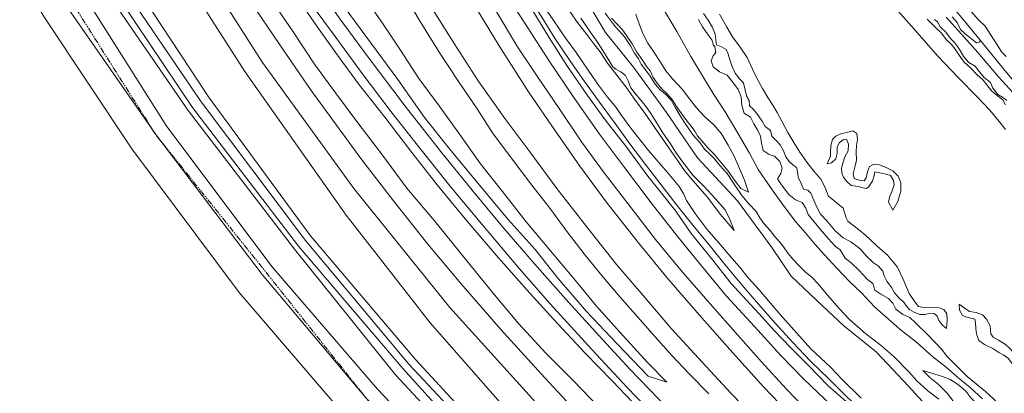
# Model space of a CAD drawing. Header units: metres. Extents: x 69428 to 72581, y 405279 to 408746.
# Tile 18 of 39: x 70308 to 70626, y 407965 to 408086. Entities that reach past the tile are written whole.
import ezdxf

# ---------------------------------------------------------------- set-up
doc = ezdxf.new("R2010")
doc.units = ezdxf.units.M
doc.linetypes.add('PHANTOM2', pattern=[1.25, 0.625, -0.125, 0.125, -0.125, 0.125, -0.125])
for name, color, linetype, lineweight in [('BS-BINNENKRUINLIJN-KPN', 253, 'CONTINUOUS', 0), ('BS-BINNENTEENLIJN-KPN', 253, 'CONTINUOUS', 0), ('BS-HOOGTELIJN', 253, 'CONTINUOUS', 0), ('BS-INSTEEK-SLOOT-KPN', 253, 'CONTINUOUS', 0), ('BS-KANT-KREUKELBERM', 35, 'PHANTOM2', 0), ('BS-KANT-VERHARDING', 253, 'CONTINUOUS', 0), ('BS-KANT-WATER', 253, 'CONTINUOUS', 0), ('BS-KRUINLIJN', 253, 'CONTINUOUS', 0), ('BS-OVERIG-KPN', 253, 'CONTINUOUS', 0), ('BS-RASTER', 253, 'RASTER', 0), ('BS-SCHEIDINGSL-TALUDBEKL-ONZB', 253, 'CONTINUOUS', 0), ('BS-TUSSENBERM', 253, 'CONTINUOUS', 0), ('BS-WATERLIJN-KPN', 253, 'CONTINUOUS', 0)]:
    doc.layers.add(name, color=color, linetype=linetype, lineweight=lineweight)
doc.linetypes.add('RASTER', pattern='A,3,-2,[200,RASTER,S=0.75,R=0,X=0,Y=0],-2,3', length=10)

msp = doc.modelspace()

# ---------------------------------------------------------------- linework, layer by layer
at = {"layer": 'BS-BINNENKRUINLIJN-KPN'}
for points in [[(70387.258, 408128.063), (70391.096, 408121.69), (70396.438, 408112.774), (70401.564, 408105.427), (70407.315, 408097.414), (70413.34, 408089.56), (70421.49, 408078.467), (70430.303, 408066.489), (70438.888, 408054.327), (70446.993, 408044.187), (70456.156, 408033.118), (70465.915, 408021.405), (70474.596, 408011.659), (70481.929, 408002.44), (70491.171, 407991.712), (70501.032, 407981.26), (70511.035, 407970.876), (70517.079, 407968.891)], [(70383.605, 408101.673), (70388.888, 408093.353), (70396.615, 408081.879), (70403.476, 408071.465), (70410.213, 408062.228), (70417.059, 408053.016), (70425.05, 408042.534), (70433.212, 408031.446), (70442.699, 408020.321), (70450.738, 408010.269), (70460.921, 407997.679), (70469.243, 407987.866), (70478.138, 407978.151), (70486.913, 407969.414), (70495.427, 407960.5), (70504.859, 407951.416), (70514.324, 407942.5), (70523.87, 407933.087), (70530.841, 407926.248)], [(70466.423, 408092.084), (70472.445, 408082.846), (70479.004, 408072.614), (70487.245, 408060.376), (70495.395, 408048.851), (70503.139, 408038.581), (70512.035, 408026.716), (70520.619, 408015.788), (70528.221, 408006.421), (70536.336, 407996.671), (70545.365, 407986.858), (70553.848, 407977.486), (70561.124, 407970.022), (70570.498, 407961.122)], [(70483.098, 408092.545), (70487.952, 408085.362), (70491.585, 408080.58), (70493.804, 408077.615), (70495.585, 408075.441), (70497.988, 408071.803), (70500.15, 408068.857), (70504.229, 408063.607), (70506.647, 408060.206), (70509.983, 408055.728), (70514.084, 408049.717), (70518.634, 408043.131), (70522.805, 408037.237), (70524.683, 408034.779), (70530.077, 408028.66), (70534.413, 408023.022), (70538.775, 408017.857)], [(70497.175, 408087.971), (70499.123, 408085.316), (70500.388, 408083.643), (70501.78, 408082.174), (70503.406, 408080.297), (70505.331, 408077.386), (70506.619, 408075.049), (70507.896, 408073.16), (70508.814, 408071.518), (70511.456, 408067.884), (70513.266, 408065.031), (70514.942, 408063.172), (70516.645, 408061.781), (70518.489, 408059.869), (70519.818, 408057.357), (70521.593, 408054.475), (70523.229, 408051.993), (70525.606, 408048.618), (70527.678, 408046.234), (70529.262, 408044.104), (70530.89, 408042.408), (70532.317, 408041.036), (70534.206, 408038.83), (70536.482, 408036.217), (70538.6, 408033.108), (70541.273, 408029.145), (70543.58, 408026.329), (70545.836, 408023.987), (70547.005, 408021.89), (70548.339, 408020.046), (70550.368, 408017.881), (70551.745, 408016.058), (70554.12, 408013.312), (70555.835, 408010.809), (70557.717, 408008.564), (70559.612, 408006.528), (70561.698, 408004.525), (70563.916, 408002.709), (70565.741, 408000.733), (70569.642, 407996.07), (70572.692, 407992.593), (70575.88, 407989.187), (70581.255, 407984.501), (70585.738, 407981.062), (70590.228, 407977.202), (70595.213, 407972.102), (70597.629, 407969.325), (70601.17, 407966.159), (70604.77, 407963.463)], [(70543.348, 408030.153), (70540.958, 408031.418), (70538.916, 408034.074), (70536.672, 408037.317), (70533.949, 408040.566), (70532.286, 408042.473), (70530.244, 408044.473), (70528.396, 408046.735), (70526.968, 408048.347), (70526.068, 408049.911), (70524.959, 408051.512), (70523.529, 408053.179), (70522.284, 408054.837), (70521.306, 408056.293), (70519.997, 408058.2), (70518.803, 408060.092), (70517.029, 408062.054), (70515.48, 408063.533), (70513.979, 408065.32), (70512.713, 408067.229), (70511.654, 408069.298), (70510.648, 408070.662), (70509.403, 408072.438), (70508.447, 408073.792), (70507.371, 408075.362), (70505.875, 408078.022), (70504.03, 408080.767), (70502.745, 408082.554), (70501.013, 408084.333), (70499.197, 408086.36)], [(70527.244, 408085.872), (70528.592, 408083.514), (70530.336, 408081.071), (70531.541, 408079.321), (70532.1, 408077.615), (70532.529, 408077.033), (70532.872, 408075.194), (70531.99, 408074.129), (70531.328, 408072.503), (70531.953, 408070.571), (70534.078, 408069.042), (70536.539, 408067.886), (70538.263, 408065.809), (70540.045, 408063.273), (70541.008, 408060.901), (70541.224, 408058.099), (70541.958, 408055.668), (70544.02, 408054.365), (70545.086, 408052.185), (70546.38, 408050.128), (70547.299, 408048.238), (70547.564, 408045.948), (70548.082, 408043.616), (70550.082, 408042.389), (70551.765, 408041.8), (70553.521, 408040.124), (70554.304, 408037.978), (70553.786, 408036.168), (70552.701, 408034.463), (70554.016, 408032.509), (70556.406, 408029.44), (70558.525, 408027.754), (70560.724, 408026.887), (70561.889, 408025.053), (70562.59, 408022.987), (70564.596, 408020.597), (70566.596, 408018.116), (70569.042, 408015.274), (70571.41, 408012.727), (70573.006, 408011.608), (70574.554, 408008.931), (70576.516, 408007.451), (70578.956, 408005.087), (70581.783, 408002.015), (70583.533, 408000.763), (70584.117, 407998.555), (70586.105, 407997.324), (70588.507, 407995.867), (70589.938, 407994.38), (70590.851, 407992.447), (70593.209, 407990.769), (70595.385, 407989.78), (70597.225, 407988.068), (70601.321, 407984.12), (70605.614, 407979.597), (70607.474, 407977.202), (70613.874, 407970.756), (70619.767, 407965.959), (70625.285, 407960.811)], [(70607.273, 407986.207), (70605.974, 407987.277), (70604.779, 407988.855), (70604.186, 407990.194), (70603.224, 407991.08), (70601.13, 407990.932), (70600.315, 407990.75), (70598.64, 407990.778), (70596.83, 407991.509), (70595.347, 407992.322), (70594.325, 407993.469), (70593.427, 407994.852), (70592.065, 407995.944), (70590.431, 407997.695), (70589.457, 407999.489), (70587.949, 408001.483), (70587.187, 408003.261), (70586.66, 408004.724), (70585.324, 408006.297), (70583.659, 408007.378), (70581.294, 408009.618), (70579.657, 408011.695), (70578.435, 408012.678), (70576.398, 408014.195), (70573.934, 408015.421), (70571.302, 408017.738), (70568.605, 408020.918), (70566.609, 408023.143), (70565.476, 408025.309), (70564.443, 408027.666), (70563.548, 408029.863), (70562.519, 408030.861), (70561.137, 408031.162), (70560.337, 408033.017), (70559.441, 408035.037), (70559.221, 408036.955), (70558.836, 408038.176), (70557.681, 408038.972), (70556.371, 408040.235), (70555.458, 408041.61), (70554.689, 408043.486), (70553.615, 408045.441), (70552.229, 408046.964), (70550.933, 408048.283), (70550.506, 408050.044), (70548.821, 408051.373), (70547.833, 408053.095), (70547.081, 408054.13), (70546.043, 408055.615), (70544.889, 408056.934), (70543.706, 408058.044), (70543.588, 408059.75), (70542.879, 408061.014), (70542.349, 408063.133), (70541.774, 408065.42), (70540.566, 408066.687), (70539.056, 408068.627), (70538.09, 408070.739), (70537.453, 408072.552), (70536.779, 408074.973), (70536.161, 408076.221), (70534.659, 408077.041), (70533.094, 408077.741), (70532.814, 408079.452), (70532.644, 408081.172), (70531.777, 408083.256), (70530.403, 408085.68), (70528.865, 408087.862)], [(70626.312, 408058.331), (70625.361, 408060.027), (70623.607, 408061.412), (70621.8, 408062.83), (70620.291, 408064.856), (70619.095, 408066.367), (70617.004, 408068.165), (70614.933, 408070.297), (70612.978, 408072.135), (70611.274, 408074.339), (70610.074, 408076.278), (70608.862, 408077.796), (70607.11, 408079.46), (70605.676, 408081.461), (70603.499, 408083.57), (70600.988, 408085.943)], [(70603.341, 408085.856), (70604.383, 408085.165), (70605.158, 408083.562), (70606.991, 408081.83), (70608.54, 408079.805), (70609.857, 408078.444), (70610.744, 408077.138), (70611.624, 408075.888), (70612.783, 408073.885), (70614.437, 408072.009), (70616.443, 408070.814), (70617.431, 408069.555), (70619.235, 408067.295), (70621.419, 408065.525), (70622.211, 408063.772), (70623.84, 408061.703), (70625.603, 408060.629), (70626.719, 408059.732)], [(70568.715, 408039.358), (70570.138, 408039.691), (70571.523, 408040.977), (70572.025, 408042.693), (70571.935, 408044.725), (70572.682, 408046.064), (70573.896, 408047.089), (70575.013, 408047.27), (70575.602, 408045.718), (70575.54, 408043.558), (70574.49, 408041.545), (70573.803, 408039.512), (70573.439, 408037.896), (70573.5, 408036.362), (70574.002, 408035.067), (70575.076, 408033.666), (70576.493, 408032.371), (70578.715, 408031.997), (70579.948, 408031.694), (70581.337, 408031.424), (70582.227, 408031.927), (70583.434, 408033.836), (70583.867, 408035.6), (70584.182, 408036.727), (70585.71, 408036.392), (70587.828, 408035.959), (70589.168, 408035.53), (70590.17, 408033.954), (70590.333, 408032.552), (70589.752, 408030.614), (70588.974, 408028.932), (70588.568, 408026.933), (70589.982, 408024.389)], [(70635.103, 407966.865), (70632.751, 407970.512), (70630.316, 407972.372), (70628.678, 407974.465), (70627.198, 407976.563), (70625.728, 407977.584), (70624.086, 407978.447), (70622.185, 407979.772), (70619.469, 407981.017), (70617.664, 407982.396), (70616.889, 407984.538), (70616.701, 407986.226), (70616.633, 407988.043), (70616.426, 407989.262), (70613.774, 407989.912), (70612.367, 407990.468), (70611.424, 407992.157), (70611.335, 407994.126)], [(70599.647, 407972.644), (70601.831, 407970.445), (70604.586, 407968.285), (70607.589, 407965.258), (70610.565, 407961.18), (70613.551, 407958.278), (70616.024, 407956.223), (70619.882, 407952.805), (70622.328, 407949.377), (70624.023, 407947.876), (70626.072, 407946.033), (70628.123, 407944.277), (70630.706, 407942.222), (70633.407, 407940.277)]]:
    msp.add_lwpolyline(points, dxfattribs=at)
at = {"layer": 'BS-BINNENTEENLIJN-KPN'}
for points in [[(70517.079, 407968.891), (70510.863, 407975.245), (70502.047, 407984.947), (70494.423, 407993.468), (70486.943, 408002.47), (70478.98, 408011.923), (70471.677, 408020.62), (70464.037, 408030.383), (70456.949, 408039.305), (70450.569, 408048.447), (70443.607, 408058.061), (70437.118, 408066.842), (70431.183, 408075.968), (70425.584, 408084.333), (70418.444, 408094.777), (70414.603, 408101.108), (70409.353, 408109.728), (70407.267, 408113.192), (70401.779, 408122.327), (70394.975, 408134.276), (70389.094, 408144.523)], [(70383.522, 408113.632), (70389.959, 408103.945), (70397.657, 408093.3), (70404.991, 408082.626), (70411.384, 408073.669), (70417.959, 408064.682), (70426.087, 408054.43), (70434.819, 408042.996), (70443.001, 408032.552), (70452.087, 408021.551), (70462.055, 408009.838), (70471.913, 407998.679), (70480.529, 407989.213), (70490.751, 407978.311), (70499.566, 407969.237), (70510.032, 407958.218), (70520.382, 407947.823), (70534.881, 407933.293), (70541.783, 407926.99)], [(70472.712, 408090.598), (70479.265, 408079.874), (70485.08, 408070.719), (70491.517, 408061.402), (70497.215, 408053.548), (70503.829, 408045.027), (70510.978, 408035.349), (70514.878, 408030.38), (70519.969, 408024.03), (70524.926, 408016.921), (70531.452, 408008.782), (70537.837, 408000.732), (70542.805, 407995.329), (70546.805, 407990.98), (70551.807, 407985.488), (70557.034, 407979.991), (70562.778, 407974.32), (70569.118, 407967.77), (70576.552, 407961.318)], [(70618.802, 407963.551), (70614.909, 407967.227), (70610.84, 407970.516), (70607.121, 407973.809), (70602.87, 407977.135), (70597.653, 407981.677), (70592.192, 407986.005), (70587.568, 407990.12), (70584.066, 407993.263), (70579.795, 407997.744), (70576.019, 408001.318), (70571.766, 408005.826), (70567.879, 408009.971), (70564.933, 408013.318), (70561.723, 408017.223), (70558.602, 408020.71), (70554.948, 408025.522), (70550.819, 408031.304), (70546.538, 408037.514), (70543.728, 408042.8), (70539.68, 408049.784), (70535.902, 408056.093), (70532.041, 408061.999), (70528.191, 408068.239), (70524.803, 408073.969), (70520.28, 408082.048), (70515.067, 408090.87)], [(70626.217, 408050.365), (70624.262, 408053.024), (70621.25, 408056.644), (70617.079, 408060.94), (70610.96, 408067.226), (70604.597, 408073.98), (70597.661, 408081.822), (70590.821, 408089.506)], [(70538.775, 408017.857), (70537.519, 408021.197), (70535.859, 408024.499), (70532.738, 408028.092), (70529.045, 408032.094), (70525.452, 408035.722), (70522.248, 408039.905), (70520.022, 408042.976), (70518.218, 408045.801), (70515.567, 408049.674), (70513.716, 408052.714), (70512.141, 408055.269), (70510.498, 408057.64), (70508.727, 408059.85), (70506.844, 408061.985), (70505.466, 408063.843), (70504.579, 408066.06), (70503.729, 408067.799), (70502.264, 408068.986), (70500.588, 408069.823), (70499.661, 408070.604), (70498.686, 408072.201), (70497.289, 408074.487), (70495.857, 408076.764), (70494.278, 408079.232), (70492.6, 408081.586), (70491.475, 408083.17), (70489.339, 408086.267)], [(70507.04, 408087.632), (70508.12, 408084.498), (70509.275, 408081.379), (70510.967, 408078.274), (70512.796, 408075.544), (70514.986, 408072.138), (70516.771, 408069.312), (70518.906, 408066.702), (70522.003, 408063.435), (70524.416, 408060.284), (70526.612, 408057.39), (70529.169, 408054.646), (70532.237, 408051.868), (70534.641, 408048.981), (70536.869, 408045.4), (70538.79, 408041.82), (70540.536, 408037.864), (70542.108, 408034.048), (70543.348, 408030.153)], [(70534.08, 408087.656), (70536.399, 408083.362), (70538.244, 408080.287), (70540.678, 408076.976), (70542.918, 408073.615), (70544.742, 408069.906), (70546.178, 408066.702), (70547.862, 408063.605), (70549.637, 408060.739), (70551.25, 408058.221), (70552.614, 408055.86), (70554.111, 408053.043), (70556.125, 408049.404), (70558.019, 408046.255), (70559.903, 408043.071), (70562.228, 408039.878), (70564.511, 408036.951), (70566.736, 408034.341), (70568.227, 408031.493), (70569.06, 408029.03), (70571.536, 408026.998), (70573.91, 408024.986), (70574.921, 408021.933), (70575.466, 408020.832), (70577.895, 408018.924), (70580.967, 408016.477), (70584.865, 408012.801), (70588.257, 408009.854), (70591.392, 408005.962), (70593.139, 408002.317), (70595.243, 407997.565), (70597.061, 407994.787), (70598.23, 407993.283), (70599.851, 407993.017), (70602.571, 407993.105), (70604.852, 407992.843), (70606.38, 407992.31), (70607.345, 407991.012), (70607.495, 407988.969), (70607.273, 407986.207)], [(70607.14, 408086.688), (70612.07, 408081.123), (70617.306, 408075.257), (70623.997, 408067.344), (70631.101, 408059.626)], [(70589.982, 408024.389), (70591.549, 408027.23), (70592.535, 408030.499), (70592.521, 408033.265), (70591.621, 408035.396), (70589.91, 408037.108), (70587.962, 408038.09), (70585.618, 408039.029), (70583.771, 408039.244), (70582.401, 408038.528), (70581.739, 408036.775), (70581.39, 408034.857), (70580.741, 408033.844), (70579.225, 408034.043), (70577.432, 408034.624), (70577.107, 408036.067), (70577.714, 408038.254), (70578.169, 408040.526), (70578.082, 408043.231), (70578.18, 408045.274), (70578.518, 408047.184), (70578.366, 408049.171), (70577.048, 408050.002), (70575.029, 408049.404), (70573.182, 408048.962), (70571.555, 408048.281), (70570.482, 408047.147), (70569.976, 408045.211), (70569.866, 408042.967), (70569.835, 408041.814), (70568.715, 408039.358)], [(70611.335, 407994.126), (70613.277, 407992.642), (70614.626, 407991.73), (70616.802, 407991.433), (70618.807, 407990.634), (70620.121, 407989.246), (70621.294, 407987.047), (70621.586, 407984.526), (70622.281, 407983.446), (70624.019, 407982.508), (70626.171, 407981.216), (70627.815, 407979.721), (70629.397, 407977.858), (70630.252, 407976.681), (70631.241, 407975.034), (70633.264, 407972.346), (70635.826, 407969.103), (70635.103, 407966.865)], [(70641.699, 407941.419), (70635.882, 407945.248), (70630.015, 407949.044), (70626.726, 407951.963), (70624.491, 407955.407), (70619.4, 407959.713), (70615.068, 407963.908), (70613.491, 407965.971), (70611.14, 407968.11), (70608.447, 407969.827), (70605.926, 407970.769), (70599.647, 407972.644)]]:
    msp.add_lwpolyline(points, dxfattribs=at)
at = {"layer": 'BS-HOOGTELIJN'}
msp.add_lwpolyline([(70794.130956, 407700.23506), (70750.189745, 407722.428023), (70703.749653, 407744.668974), (70658.759887, 407769.223868), (70612.566332, 407797.114231), (70570.874287, 407824.844895), (70527.011972, 407857.867277), (70489.915084, 407890.758806), (70454.105364, 407925.611068), (70420.088887, 407963.797548), (70386.57848, 408003.669561), (70352.252715, 408048.764933), (70323.316283, 408090.521788), (70295.412972, 408138.214275), (70272.156198, 408182.059821), (70247.22225, 408234.049842), (70228.996118, 408280.793151), (70214.283213, 408330.57326)], dxfattribs=at)
at = {"layer": 'BS-INSTEEK-SLOOT-KPN'}
for points in [[(70392.626, 408179.143), (70398.408, 408166.927), (70404.743, 408154.575), (70410.797, 408142.745), (70416.975, 408130.923), (70422.533, 408120.584), (70427.693, 408111.702), (70433.551, 408102.317), (70440.436, 408090.983), (70448.471, 408078.121), (70456.246, 408066.064), (70464.865, 408053.907), (70472.928, 408043.172), (70481.546, 408031.384), (70491.134, 408019.084), (70500.798, 408006.841), (70509.443, 407996.87), (70518.536, 407986.121), (70528.447, 407975.345), (70537.688, 407965.418), (70548.653, 407954.07), (70560.618, 407941.994), (70569.636, 407933.175)], [(70486.714, 408099.4), (70497.305, 408081.668), (70506.323, 408070.495), (70516.944, 408055.928), (70526.908, 408041.283), (70539.822, 408027.361), (70550.93, 408012.391), (70557.13, 408003.104), (70567.301, 407993.56), (70574.177, 407987.087), (70584.68, 407978.619), (70594.969, 407967.593), (70601.493, 407960.401)], [(70530.561, 407965.141), (70524.364, 407971.511), (70518.633, 407977.497), (70513.154, 407983.692), (70507.736, 407989.925), (70502.037, 407996.336), (70497.118, 408002.15), (70491.21, 408009.367), (70485.284, 408016.989), (70479.312, 408025.022), (70473.583, 408032.43), (70467.202, 408040.803), (70460.862, 408049.361), (70455.868, 408057.078), (70449.894, 408065.858), (70443.913, 408075.061), (70437.578, 408085.263), (70432.492, 408093.81)], [(70476.345, 408091.68), (70480.417, 408085.731), (70484.536, 408079.767), (70487.866, 408075.238), (70489.705, 408072.532), (70491.934, 408069.257), (70495.07, 408064.662), (70497.943, 408060.845), (70500.765, 408057.477), (70502.235, 408055.217), (70505.412, 408050.797), (70511.209, 408043.591), (70517.234, 408036.523), (70521.005, 408032.057), (70522.54, 408029.524), (70523.459, 408027.516), (70526.229, 408023.29), (70530.078, 408018.19), (70534.459, 408013.143), (70538.075, 408008.891), (70540.519, 408006.088), (70543.412, 408002.471), (70546.821, 407998.715), (70553.47, 407990.883), (70558.933, 407984.703), (70563.485, 407979.714), (70569.815, 407973.8), (70573.53, 407969.839), (70579.696, 407963.801)]]:
    msp.add_lwpolyline(points, dxfattribs=at)
at = {"layer": 'BS-KANT-KREUKELBERM', "ltscale": 3, "flags": 128}
msp.add_lwpolyline([(70158.919, 408521.003), (70171.247235, 408481.262215), (70177.119427, 408461.324607), (70183.916263, 408436.109689), (70191.281982, 408413.566243), (70203.135975, 408379.65464), (70217.063038, 408331.343494), (70233.27454, 408282.360591), (70249.23838, 408234.634639), (70273.859397, 408183.207518), (70296.870454, 408138.826147), (70325.050027, 408091.817092), (70352.252715, 408048.764933), (70387.580972, 408004.680261), (70420.088887, 407963.797548), (70455.653573, 407926.833106), (70491.491493, 407892.289863), (70528.961655, 407860.06746), (70572.824099, 407827.436381), (70614.393117, 407800.233607), (70660.568977, 407771.803961), (70705.444847, 407748.154893), (70751.779707, 407725.178969), (70795.803762, 407702.883592), (70842.729263, 407679.751596), (70886.882707, 407657.587624), (70929.389624, 407636.075063), (70973.192591, 407612.904716), (71035.916465, 407579.557449), (71080.641822, 407557.132706), (71124.391702, 407530.45552), (71139.669516, 407520.627353), (71146.061042, 407512.982255), (71151.039214, 407504.994382), (71144.556191, 407502.15417), (71141.800101, 407480.655428), (71126.430916, 407447.686919), (71123.461104, 407438.55287), (71122.971283, 407432.23668), (71113.884759, 407409.150793), (71088.968418, 407360.19553), (71066.074025, 407317.298185), (71048.313781, 407291.058234), (71022.633052, 407250.294319), (71025.082089, 407246.507048), (71024.364841, 407239.229964), (71014.393459, 407229.793322), (70997.053563, 407224.91458), (70984.239498, 407226.100928), (70974.494096, 407227.489669), (70953.853781, 407231.09008), (70945.394256, 407234.164407), (70934.590252, 407239.822402), (70923.353647, 407246.291254), (70916.61435, 407251.296716), (70892.386393, 407268.852464), (70856.327489, 407292.5645), (70814.697171, 407320.460955), (70772.008202, 407349.437567), (70730.861536, 407378.263417), (70690.724638, 407404.892131), (70649.885997, 407433.129913), (70624.040439, 407450.643148), (70584.04586, 407479.802332), (70542.751737, 407508.29266), (70501.029855, 407535.273217), (70461.121377, 407564.223829), (70419.530357, 407591.959659), (70380.365728, 407619.766582), (70344.185472, 407644.493923), (70301.875907, 407672.896837), (70262.339764, 407702.087603), (70222.115999, 407729.23782), (70180.576468, 407757.414226), (70140.007839, 407785.116654), (70100.712304, 407812.199772), (70057.849847, 407841.127622), (70017.136649, 407870.951545), (69976.107942, 407899.30187), (69934.259511, 407927.830076), (69913.122124, 407942.386291), (69886.511347, 407960.809282), (69874.042819, 407978.0079), (69869.601099, 407999.104917), (69871.070848, 408015.093468), (69891.860952, 408062.14858), (69910.887133, 408097.906973), (69938.85022, 408140.139322), (69965.746621, 408178.702964), (69982.161707, 408202.124154), (69994.616226, 408217.23699), (70014.384083, 408257.335543), (70021.291589, 408273.74489), (70023.951449, 408273.076987), (70027.365491, 408278.318513), (70030.504387, 408272.277775), (70032.297535, 408272.512868)], dxfattribs=at)
at = {"layer": 'BS-KANT-VERHARDING'}
for points in [[(71089.590572, 407569.76125), (71044.154572, 407593.581949), (70980.311907, 407626.826621), (70936.479689, 407650.055407), (70894.266521, 407671.203597), (70849.718903, 407693.752593), (70802.775613, 407716.940803), (70759.517993, 407739.059312), (70712.894799, 407762.416173), (70668.029375, 407785.945148), (70622.76476, 407813.228186), (70581.373415, 407842.025425), (70540.430076, 407872.901622), (70503.274691, 407903.938327), (70468.018885, 407938.165902), (70433.853404, 407974.73952), (70400.563382, 408014.603603), (70366.948667, 408059.343005), (70339.013762, 408100.449958), (70311.214206, 408146.517543), (70287.914888, 408189.78434), (70264.842088, 408239.630116), (70245.972318, 408287.266996), (70230.953436, 408336.290175)], [(71087.292552, 407566.238439), (71042.34873, 407590.165162), (70978.656729, 407623.714338), (70934.775524, 407646.76605), (70892.555935, 407668.342588), (70848.15146, 407690.358111), (70801.272207, 407713.845505), (70757.802312, 407735.686158), (70710.920379, 407758.770861), (70666.136979, 407782.36401), (70620.528495, 407809.808439), (70579.083672, 407838.383396), (70538.239043, 407870.08911), (70501.343102, 407902.170117), (70465.606408, 407936.135145), (70431.967573, 407973.382901), (70398.257077, 408012.733304), (70364.178296, 408057.511431), (70336.347493, 408098.857056), (70308.73226, 408145.311537), (70284.849318, 408188.572357), (70262.33649, 408238.832134), (70243.319685, 408286.183198), (70226.989051, 408335.427904)], [(70852.650057, 407706.377669), (70809.280876, 407729.229398), (70765.357452, 407752.406917), (70720.855443, 407776.043997), (70677.112088, 407800.480818), (70634.261084, 407827.298684), (70593.475436, 407855.876464), (70554.150203, 407887.05072), (70516.58306, 407920.42784), (70480.829127, 407955.654835), (70447.122902, 407993.008258), (70416.163898, 408031.360892), (70386.742712, 408071.98789), (70359.351155, 408114.850193), (70334.513627, 408159.012148), (70312.845863, 408202.959651), (70293.035282, 408249.61254), (70275.750659, 408297.212733)]]:
    msp.add_lwpolyline(points, dxfattribs=at)
at = {"layer": 'BS-KANT-WATER'}
msp.add_lwpolyline([(70789.880052, 407691.72021), (70745.98181, 407713.712739), (70699.386912, 407736.514439), (70653.990182, 407761.037344), (70607.901002, 407788.937402), (70565.711302, 407817.199154), (70522.999479, 407852.041389), (70484.134813, 407885.318552), (70447.855783, 407919.694), (70413.004812, 407958.363577), (70379.209543, 407997.821544), (70344.547973, 408044.19302), (70316.456556, 408086.547033), (70287.374543, 408133.763216), (70263.939886, 408177.943458), (70238.367238, 408230.662856), (70221.282378, 408278.307644), (70204.02207, 408328.143424)], dxfattribs=at)
at = {"layer": 'BS-KRUINLIJN'}
msp.add_lwpolyline([(70805.521269, 407722.154991), (70760.443513, 407744.010818), (70716.153167, 407767.19436), (70671.456277, 407791.070267), (70627.914067, 407817.972772), (70587.06384, 407847.65749), (70546.571404, 407878.625944), (70509.406119, 407912.796838), (70474.131183, 407950.016494), (70440.802877, 407988.061333), (70413.638656, 408022.817291), (70381.024647, 408069.068675), (70354.562302, 408110.456393), (70328.972828, 408156.293257), (70307.89165, 408199.281345), (70286.603322, 408247.93577), (70269.488611, 408295.370635), (70255.458509, 408341.015778)], dxfattribs=at)
at = {"layer": 'BS-OVERIG-KPN'}
for points in [[(70393.677, 408222.727), (70397.584, 408211.749), (70401.71, 408200.763), (70406.624, 408188.244), (70411.647, 408176.205), (70417.015, 408164.071), (70422.662, 408151.731), (70427.714, 408140.994), (70433.815, 408128.839), (70440.591, 408115.988), (70447.497, 408103.508), (70455.496, 408089.768), (70463.012, 408077.337), (70472.427, 408062.566), (70481.161, 408049.831), (70489.067, 408038.616), (70497.855, 408026.7), (70507.884, 408013.81), (70517.102, 408002.628), (70527.635, 407990.491), (70537.342, 407979.495), (70548.286, 407967.392), (70558.42, 407956.769)], [(70385.154, 408124.711), (70394.373, 408111.016), (70403.419, 408097.903), (70411.457, 408086.413), (70420.42, 408074.217), (70432.736, 408057.952), (70444.113, 408043.372), (70454.287, 408030.805), (70464.227, 408018.882), (70474.355, 408007.08), (70485.382, 407994.736), (70496.427, 407982.569), (70505.179, 407973.14), (70514.523, 407963.417), (70522.955, 407954.716), (70531.346, 407946.382), (70539.656, 407938.262), (70548.572, 407929.751)], [(70382.892, 408119.595), (70391.535, 408106.664), (70401.027, 408092.914), (70410.151, 408080.382), (70418.811, 408068.521), (70428.159, 408056.106), (70437.408, 408044.375), (70447.145, 408032.19), (70457.376, 408019.908), (70469.586, 408005.428), (70479.489, 407994.235), (70492.907, 407979.479), (70504.288, 407967.253), (70515.899, 407955.204), (70528.767, 407942.374), (70543.224, 407928.491)], [(70382.482, 408092.098), (70392.238, 408077.698), (70402.397, 408062.977), (70409.32, 408053.386), (70418.759, 408040.608), (70428.928, 408027.397), (70440.047, 408013.456), (70450.64, 408000.712), (70463.509, 407985.932), (70477.678, 407970.294), (70486.123, 407961.341), (70495.883, 407951.283), (70508.063, 407939.034), (70519.49, 407928.178), (70525.549, 407922.502)], [(70462.048, 408088.52), (70468.947, 408077.108), (70475.464, 408067.298), (70482.392, 408057.208), (70489.504, 408046.475), (70496.89, 408036.441), (70505.533, 408025.168), (70513.388, 408014.883), (70521.541, 408005.036), (70531.02, 407994.154), (70539.94, 407984.086), (70547.599, 407975.448), (70555.655, 407966.71), (70564.398, 407957.658)], [(70609.08, 408086.742), (70610.698, 408084.88), (70611.802, 408082.651), (70613.227, 408081.215), (70615.37, 408079.514), (70616.928, 408078.346), (70617.837, 408078.535), (70618.114, 408079.166)]]:
    msp.add_lwpolyline(points, dxfattribs=at)
at = {"layer": 'BS-RASTER', "flags": 128}
for points in [[(70392.259, 408448.266), (70389.437, 408448.068), (70386.026, 408447.829), (70380.109, 408447.321), (70376.568, 408446.952), (70373.547, 408446.671), (70373.575, 408446.328), (70373.761, 408444.052), (70374.002, 408438.2), (70374.269, 408430.341), (70374.391, 408426.197), (70374.513, 408422.043), (70374.74, 408414.027), (70375.086, 408401.418), (70375.533, 408393.179), (70376.122, 408384.895), (70376.731, 408376.596), (70377.608, 408368.192), (70379.16, 408356.045), (70380.947, 408343.707), (70381.616, 408339.675), (70383.736, 408327.766), (70386.287, 408315.431), (70388.065, 408307.076), (70389.743, 408299.259), (70390.625, 408295.129), (70391.59, 408291.203), (70393.466, 408283.058), (70395.483, 408275.115), (70397.63, 408267.32), (70400.91, 408255.349), (70404.561, 408243.085), (70405.695, 408239.536), (70408.215, 408231.654), (70410.798, 408223.978), (70413.43, 408216.159), (70416.281, 408208.465), (70419.186, 408200.564), (70422.177, 408192.698), (70425.147, 408185.087), (70428.249, 408177.756), (70429.703, 408173.92), (70431.492, 408170.076), (70434.817, 408162.556), (70438.12, 408155.188), (70440.093, 408151.39), (70443.821, 408144.017), (70447.498, 408136.624), (70451.312, 408129.396), (70455.38, 408121.85), (70459.522, 408114.775), (70463.691, 408107.627), (70467.928, 408100.752), (70472.31, 408093.567), (70476.802, 408086.599), (70481.105, 408079.655), (70485.787, 408072.639), (70490.546, 408065.907), (70495.399, 408059.191), (70500.447, 408052.384), (70505.134, 408045.804), (70510.179, 408039.11), (70515.223, 408032.53), (70520.329, 408026.008), (70525.458, 408019.577), (70530.69, 408013.161), (70535.895, 408006.72), (70541.216, 408000.304), (70546.588, 407994.026), (70552.102, 407987.86), (70557.682, 407981.68), (70563.386, 407975.694), (70569.27, 407969.965), (70575.192, 407964.127), (70581.256, 407958.625), (70587.754, 407952.953), (70594.164, 407947.584), (70597.529, 407944.868), (70600.573, 407942.337), (70606.693, 407937.132), (70613.068, 407931.831), (70619.54, 407926.383), (70626.091, 407921.361), (70632.817, 407916.078), (70639.419, 407911.047), (70646.196, 407906.307), (70653.1, 407901.511), (70660.141, 407896.746), (70666.968, 407892.331), (70673.784, 407887.811), (70680.677, 407883.401), (70687.745, 407879.378), (70694.934, 407875.304), (70702.193, 407871.227), (70709.487, 407867.282), (70716.768, 407863.399), (70724.18, 407859.565), (70731.651, 407855.536), (70738.955, 407851.716), (70742.169, 407850.105), (70745.671, 407848.058), (70748.813, 407846.03), (70751.563, 407843.293), (70754.185, 407840.007), (70758.337, 407833.143), (70762.664, 407826.144), (70767.189, 407819.123), (70769.347, 407815.818), (70771.323, 407812.732), (70773.489, 407809.571), (70775.744, 407805.872), (70780.301, 407798.889), (70782.668, 407795.361), (70785.045, 407792.071), (70788.034, 407789.139), (70791.074, 407786.571), (70794.484, 407784.051), (70798.121, 407781.906), (70805.066, 407777.982), (70812.327, 407773.896), (70819.449, 407769.875), (70826.709, 407765.825), (70833.787, 407761.74), (70841.203, 407757.613), (70848.342, 407753.58), (70855.42, 407749.431), (70862.645, 407745.365), (70869.786, 407741.366), (70877.023, 407737.281), (70884.303, 407733.202), (70891.774, 407729.082), (70898.865, 407725.067), (70906.049, 407721.064), (70913.154, 407717.194), (70920.642, 407713.091), (70927.764, 407709.136), (70935.088, 407705.091), (70942.379, 407701.187), (70949.759, 407697.174), (70957.169, 407693.125), (70964.596, 407689.049), (70971.55, 407685.372), (70979.269, 407681.498), (70986.744, 407677.688), (70993.817, 407674.241), (71001.439, 407670.523), (71009.123, 407666.634), (71015.386, 407663.584), (71023.132, 407659.722), (71030.198, 407656.176), (71037.73, 407652.368), (71048.828, 407646.882), (71060.022, 407641.33), (71067.45, 407637.63), (71074.837, 407634.299), (71082.36, 407631.014), (71090.005, 407627.882), (71097.38, 407624.874), (71105.179, 407621.784), (71112.751, 407619.126), (71120.333, 407616.919), (71128.365, 407614.518), (71136.311, 407612.139), (71144.371, 407609.678), (71152.219, 407607.555), (71159.788, 407605.224), (71167.61, 407602.811), (71175.391, 407600.439), (71183.385, 407598.163), (71191.051, 407595.35), (71198.948, 407592.544), (71206.195, 407589.932), (71214.059, 407587.427), (71221.071, 407585.321), (71225.408, 407583.964), (71233.163, 407581.168), (71240.992, 407578.545), (71244.882, 407577.195), (71248.843, 407575.469), (71255.906, 407571.947), (71263.386, 407567.993), (71269.571, 407564.559), (71275.697, 407561.162), (71281.476, 407557.925), (71288.341, 407554.074), (71291.976, 407552.204), (71295.847, 407550.446), (71299.957, 407549.393), (71308.728, 407547.166), (71317.42, 407544.98), (71322.249, 407543.791), (71329.218, 407539.098), (71336.065, 407534.436), (71346.17, 407527.336), (71352.767, 407522.862), (71357.947, 407519.273), (71363.009, 407515.673), (71370.406, 407510.417), (71376.564, 407506.114), (71386.922, 407498.998), (71397.241, 407491.747), (71404.011, 407487.078), (71411.154, 407482.265), (71417.934, 407477.481), (71424.119, 407473.073), (71431.847, 407465.752), (71440.052, 407457.86), (71448.163, 407450.414), (71463.287, 407442.429), (71478.02, 407435.21), (71488.827, 407429.73), (71503.523, 407422.264), (71511.071, 407418.446), (71518.643, 407414.732), (71523.338, 407412.612), (71527.902, 407410.756), (71530.064, 407409.923)], [(70374.391, 408426.197), (70378.668, 408426.415), (70379.299, 408426.388), (70382.395, 408429.982), (70383.846, 408431.99), (70387.065, 408436.277), (70390.097, 408440.302), (70392.907, 408444.268), (70394.515, 408446.493), (70397.448, 408444.405), (70399.639, 408442.573), (70402.747, 408440.127), (70404.932, 408438.652), (70406.857, 408437.351), (70416.638, 408429.84), (70428.819, 408420.566), (70434.688, 408416.145), (70441.204, 408411.334), (70446.587, 408407.207), (70453.157, 408402.3), (70459.062, 408397.743), (70465.69, 408392.744), (70469.477, 408382.343), (70473.168, 408371.995), (70477.009, 408361.734), (70481.115, 408350.629), (70484.822, 408340.253), (70488.846, 408329.366), (70492.371, 408319.612), (70496.367, 408308.952), (70500.202, 408298.746), (70501.646, 408294.659), (70503.688, 408288.877), (70507.554, 408278.566), (70510.813, 408269.444), (70514.831, 408259.149), (70518.361, 408249.357), (70521.991, 408239.293), (70525.44, 408229.454), (70528.876, 408220.197), (70532.346, 408210.646), (70535.75, 408201.439), (70538.54, 408193.692), (70543.849, 408184.921), (70549.41, 408175.734), (70554.238, 408167.688), (70560.335, 408157.754), (70565.682, 408149.043), (70571.69, 408139.199), (70576.46, 408130.92), (70580.24, 408124.52), (70586.715, 408116.717), (70593.275, 408108.85), (70599.276, 408101.754), (70606.086, 408093.711), (70612.675, 408085.79), (70618.114, 408079.166), (70626.609, 408068.769), (70633.303, 408060.871), (70635.237, 408058.494), (70636.112, 408057.416), (70636.428, 408057.034), (70639.78, 408052.883), (70642.536, 408049.366), (70643.179, 408048.51), (70646.383, 408044.77), (70653.218, 408036.666), (70659.395, 408029.296), (70664.368, 408023.406), (70673.169, 408020), (70682.476, 408016.509), (70683.65, 408016.094), (70700.288, 408009.762), (70709.765, 408006.694), (70730.601, 408000.744), (70761.709, 407991.064), (70777.557, 407986.155), (70780.679, 407985.063), (70791.641, 407982.406), (70797.936, 407980.945), (70801.946, 407980.015), (70812.186, 407977.599), (70831.644, 407973.117), (70849.662, 407968.824), (70858.278, 407965.412), (70867.783, 407961.481), (70877.6, 407957.511), (70887.466, 407953.382), (70897.229, 407949.398), (70906.891, 407945.434), (70915.95, 407941.684), (70925.465, 407937.802), (70933.859, 407934.378), (70944.438, 407930.064), (70954.607, 407928.13), (70965.071, 407926.133), (70975.31, 407924.215), (70985.585, 407922.218), (70995.62, 407920.341), (71005.986, 407918.396), (71016.438, 407916.347), (71024.585, 407914.786), (71032.039, 407913.402), (71042.879, 407911.251), (71051.135, 407909.799), (71063.403, 407907.509), (71082.958, 407903.671), (71105.094, 407899.478), (71123.433, 407895.952), (71128.522, 407894.961), (71133.397, 407894.029), (71137.913, 407894.658), (71161.724, 407898.427), (71163.017, 407898.732), (71179.775, 407901.199), (71238.574, 407909.853), (71240.321, 407909.995), (71255.738, 407912.433), (71256.708, 407912.672), (71260.677, 407913.283), (71295.897, 407918.699), (71297.869, 407919.017), (71320.031, 407922.119), (71326.576, 407923.058), (71330.588, 407923.633), (71332.266, 407923.941), (71341.939, 407925.229), (71342.435, 407925.345), (71383.052, 407931.446), (71384.35, 407931.544), (71402.129, 407933.574), (71431.709, 407935.133), (71455.069, 407935.242), (71481.583, 407935.121), (71505.645, 407935.131), (71518.718, 407935.264), (71521.543, 407934.69), (71527.381, 407933.411), (71530.53, 407932.696)]]:
    msp.add_lwpolyline(points, dxfattribs=at)
at = {"layer": 'BS-SCHEIDINGSL-TALUDBEKL-ONZB'}
msp.add_lwpolyline([(70789.880052, 407691.72021), (70745.98181, 407713.712739), (70699.386912, 407736.514439), (70653.990182, 407761.037344), (70607.901002, 407788.937402), (70565.711302, 407817.199154), (70522.999479, 407852.041389), (70484.134813, 407885.318552), (70447.855783, 407919.694), (70413.004812, 407958.363577), (70379.209543, 407997.821544), (70344.547973, 408044.19302), (70316.456556, 408086.547033), (70287.374543, 408133.763216), (70263.939886, 408177.943458), (70238.367238, 408230.662856), (70221.282378, 408278.307644), (70204.02207, 408328.143424)], dxfattribs=at)
at = {"layer": 'BS-TUSSENBERM'}
for points in [[(70804.122024, 407719.393859), (70760.477446, 407740.678532), (70713.994523, 407764.328142), (70669.572861, 407788.144491), (70624.058108, 407815.157472), (70582.08499, 407842.8625), (70542.12499, 407874.800266), (70505.060966, 407905.707592), (70469.346327, 407940.126137), (70436.022923, 407976.190436), (70402.201487, 408016.083437), (70369.263063, 408060.975517), (70342.067343, 408102.309803), (70313.757931, 408148.050933), (70290.476067, 408191.052958), (70267.527263, 408240.848182), (70249.186393, 408288.625029), (70234.26082, 408336.898701)], [(71087.294802, 407564.244695), (71041.404435, 407588.482276), (70977.635013, 407621.833419), (70934.000982, 407645.021389), (70891.846296, 407666.73451), (70847.08168, 407688.066381), (70800.183714, 407711.67068), (70756.63818, 407733.072438), (70709.758816, 407756.723084), (70665.790739, 407780.278504), (70619.545467, 407807.943685), (70577.68302, 407836.163834), (70537.315701, 407868.942688), (70499.589819, 407900.527254), (70463.943117, 407934.253778), (70429.57131, 407971.319209), (70396.965628, 408011.864847), (70362.741827, 408056.554398), (70334.450304, 408097.756765), (70306.87187, 408144.332645), (70283.360077, 408187.854025), (70260.096011, 408238.135118), (70241.144621, 408285.401925), (70224.673149, 408334.915633)], [(71082.025093, 407559.212321), (71038.222033, 407582.982759), (70974.699291, 407616.102802), (70930.884067, 407639.42987), (70888.603322, 407660.929909), (70844.304947, 407682.968327), (70797.191536, 407705.797585), (70753.296892, 407728.020918), (70706.721502, 407750.799533), (70662.454046, 407774.677056), (70616.23094, 407802.982775), (70574.97271, 407830.779816), (70531.75502, 407863.394817), (70495.018646, 407895.739521), (70458.902851, 407929.67081), (70423.761148, 407966.688485), (70389.719341, 408006.234149), (70355.63659, 408051.713773), (70328.882912, 408094.127128), (70299.241433, 408140.388654), (70277.019461, 408184.886716), (70253.757876, 408235.849471), (70236.289123, 408283.548805), (70218.468404, 408331.763679)]]:
    msp.add_lwpolyline(points, dxfattribs=at)
at = {"layer": 'BS-WATERLIJN-KPN'}
msp.add_lwpolyline([(70608.756, 408099.944), (70608.657, 408097.169), (70608.517, 408095.447), (70610.328, 408093.667), (70612.546, 408091.952), (70614.601, 408089.253), (70617.4, 408085.853), (70619.661, 408083.68), (70625.1, 408075.377), (70626.476, 408073.901)], dxfattribs=at)

doc.saveas('drawing.dxf')
